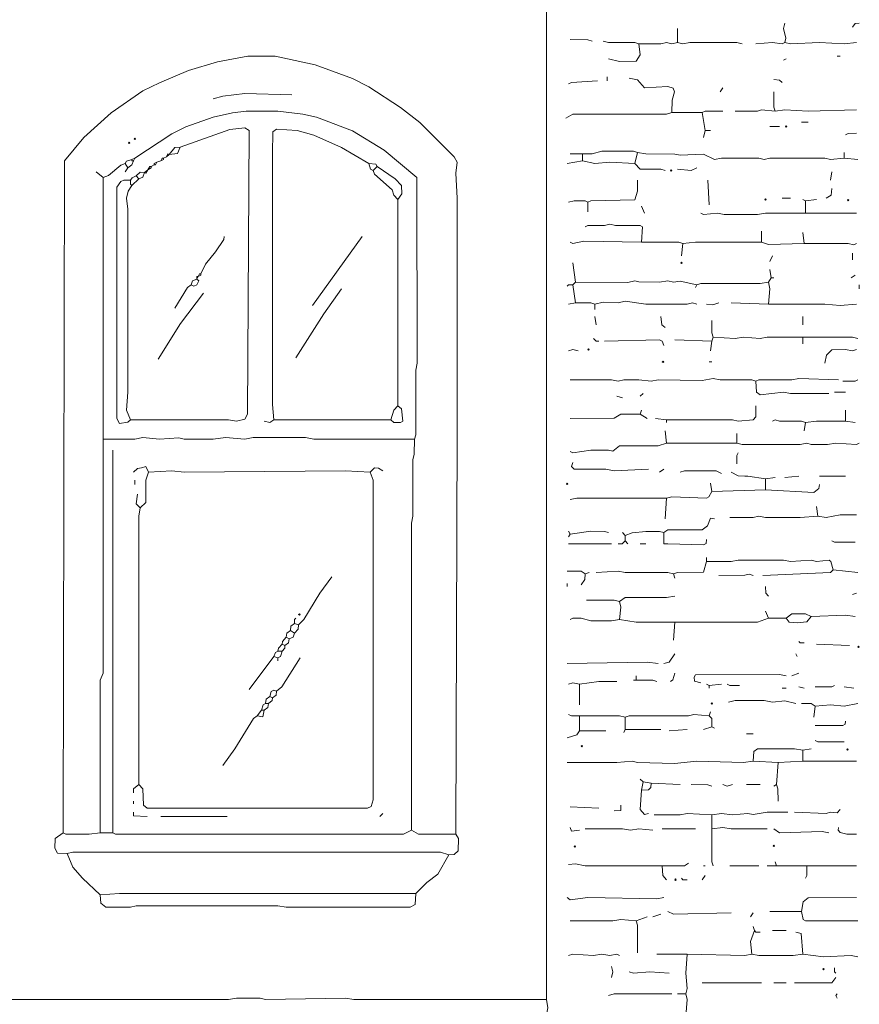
# Model space of a CAD drawing. Header units: millimetres. Extents: x 11 to 20000, y -4 to 8232.
# Tile 24 of 54: x 8098 to 10396, y 2807 to 5503. Entities that reach past the tile are written whole.
import ezdxf

# ---------------------------------------------------------------- set-up
doc = ezdxf.new("R2010")
doc.units = ezdxf.units.MM
doc.layers.add('ARCHITECTURE', color=7, linetype='Continuous', lineweight=13)
doc.layers.add('MASONRY_AND_ARCH', color=7, linetype='Continuous', lineweight=13)

msp = doc.modelspace()

# ---------------------------------------------------------------- linework, layer by layer
at = {"layer": 'ARCHITECTURE', "color": 7, "lineweight": 13}
for points in [[(9291.10011, 3273.00124), (9294.87183, 4377.82805), (9294.87183, 4400.45249), (9294.87183, 5000), (9294.87183, 5015.08337), (9291.10701, 5082.95667), (9294.72432, 5113.12217), (9287.1819, 5128.20554), (9193.06278, 5222.32534), (9140.27149, 5262.9017), (9053.54355, 5319.46278), (9008.29468, 5341.93982), (8906.48473, 5379.79502), (8797.13518, 5403.46244), (8721.71946, 5403.32081), (8638.76414, 5388.23812), (8559.57862, 5364.56425), (8480.3931, 5330.91686), (8435.14423, 5308.15057), (8348.41629, 5248.7207), (8273.14898, 5180.8474), (8220.2112, 5116.89333), (8216.44038, 3276.77251)], [(8627.45192, 5286.57658), (8653.84615, 5293.96957), (8714.17704, 5301.51086), (8842.38405, 5297.8888)], [(9177.97794, 4355.20362), (9181.74367, 4366.51584), (9181.75543, 4543.74016), (9185.51414, 4562.59468), (9184.3155, 5071.64446), (9095.02262, 5146.00215), (9008.29468, 5198.79921), (8910.25735, 5236.50679), (8872.54808, 5244.94977), (8804.67477, 5252.49152), (8717.94966, 5252.49152), (8680.24038, 5248.7207), (8627.45192, 5236.50679), (8552.0362, 5210.11176), (8514.32975, 5191.25792), (8412.5198, 5124.43439)], [(8401.20758, 4407.99355), (8668.92817, 4407.98733), (8691.5526, 4404.37149), (8714.02998, 4409.1983), (8721.57104, 4423.07692), (8725.49016, 5199.84253), (8714.17217, 5207.23609), (8672.70079, 5202.57014), (8536.95419, 5154.59989)], [(9053.54355, 5109.35102), (8978.13066, 5153.69186), (8902.71493, 5187.48111), (8857.46606, 5199.7009), (8800.90498, 5203.46527), (8790.79762, 5196.07195), (8789.59276, 5135.74661), (8789.59276, 4449.47251), (8793.36256, 4407.99355)], [(8506.78733, 5133.86165), (8521.86934, 5153.39604), (8536.95419, 5154.59989)], [(8506.78733, 5133.86165), (8529.26335, 5136.95079), (8536.95419, 5154.59989)], [(8404.97738, 5120.66324), (8412.5198, 5124.43439)], [(8408.74717, 5116.89333), (8412.5198, 5124.43439)], [(8491.70532, 5124.43439), (8487.93269, 5124.43439), (8484.1629, 5116.89333)], [(8491.70532, 5124.43439), (8491.70532, 5120.66324), (8484.1629, 5116.89333)], [(8491.70532, 5124.43439), (8499.24491, 5128.20554)], [(8506.78733, 5133.86165), (8503.01753, 5135.74661), (8499.24491, 5128.20554)], [(8506.78733, 5133.86165), (8499.24491, 5128.20554)], [(8325.79186, 5071.64446), (8340.87387, 5076.61256), (8374.81052, 5105.42613), (8386.12274, 5109.35102)], [(8404.97738, 5120.66324), (8390.04864, 5115.84287), (8386.12274, 5109.35102)], [(8386.12274, 5109.35102), (8393.66516, 5098.0388)], [(8386.12274, 5086.72658), (8393.66516, 5098.0388)], [(8408.74717, 5116.89333), (8404.82274, 5105.58733), (8393.66516, 5098.0388)], [(8408.74717, 5116.89333), (8404.97738, 5116.89333), (8404.97738, 5120.66324)], [(8448.33993, 5092.38269), (8453.99604, 5101.80995), (8457.76867, 5101.80995)], [(8448.33993, 5092.38269), (8457.76867, 5098.0388), (8457.76867, 5101.80995)], [(8465.30826, 5105.58111), (8457.76867, 5101.80995)], [(8472.85068, 5113.12217), (8469.08088, 5105.58111), (8465.30826, 5105.58111)], [(8472.85068, 5113.12217), (8465.30826, 5109.35102), (8465.30826, 5105.58111)], [(8484.1629, 5116.89333), (8472.85068, 5113.12217)], [(9053.54355, 5109.35102), (9072.24355, 5108.15373), (9076.16799, 5101.80995)], [(9053.54355, 5109.35102), (9058.36493, 5094.42285), (9064.85577, 5090.49774)], [(9064.85577, 5090.49774), (9076.16799, 5101.80995)], [(9076.16799, 5101.80995), (9125.18948, 5067.72523), (9142.8379, 5049.02002), (9143.88801, 5026.39559), (9132.72907, 5011.31222)], [(8325.79186, 5071.64446), (8306.93722, 5086.72658)], [(8325.79186, 4355.20362), (8325.79186, 4385.36912), (8325.79186, 4438.16029), (8325.79186, 4460.78473), (8325.79186, 4573.9069), (8325.79186, 4592.76018), (8325.79186, 4709.65351), (8325.79186, 4732.27794), (8325.79186, 5071.64446)], [(8401.20758, 5064.10215), (8405.13201, 5070.594), (8416.28959, 5075.41437)], [(8438.91403, 5084.84163), (8427.60181, 5085.51934), (8416.28959, 5075.41437)], [(8416.28959, 5075.41437), (8423.83201, 5067.8733)], [(8438.91403, 5084.84163), (8434.98891, 5071.80192), (8423.83201, 5067.8733)], [(8438.91403, 5084.84163), (8442.68382, 5082.95667), (8448.33993, 5092.38269)], [(8438.91403, 5084.84163), (8448.33993, 5092.38269)], [(9064.85577, 5090.49774), (9068.78167, 5080.23495), (9117.49242, 5037.70781), (9121.41776, 5022.62443), (9132.72907, 5011.31222)], [(8401.20758, 5064.10215), (8382.35294, 5063.94819), (8374.81052, 5060.17726), (8363.49921, 5045.24887), (8363.49921, 4996.22885), (8363.49921, 4509.80351), (8363.49921, 4490.95023), (8363.49921, 4411.76471), (8371.04072, 4398.0345), (8393.65826, 4401.65011), (8401.20758, 4407.99355)], [(8404.97738, 5049.02002), (8394.71459, 5033.93665), (8389.90023, 5015.08337), (8393.66516, 4984.91663), (8393.66516, 4498.49129), (8393.66516, 4483.40916), (8389.90023, 4434.38914), (8401.20758, 4407.99355)], [(8404.97738, 5049.02002), (8401.20758, 5052.78993), (8401.20758, 5064.10215)], [(8404.97738, 5049.02002), (8423.83201, 5067.8733)], [(9132.72907, 4445.70136), (9132.72907, 5011.31222)], [(8593.51527, 4807.69231), (8605.88314, 4834.0879), (8633.94276, 4868.02455), (8656.41256, 4901.9543), (8657.61595, 4909.50226)], [(9034.69174, 4909.50226), (8898.94514, 4720.96572)], [(8585.97285, 4800.15124), (8582.20305, 4800.15124), (8582.20305, 4792.60894)], [(8582.20305, 4792.60894), (8585.97285, 4800.15124)], [(8593.51527, 4807.69231), (8589.74265, 4807.69231), (8585.97285, 4800.15124)], [(8593.51527, 4807.69231), (8593.51527, 4803.92115), (8585.97285, 4800.15124)], [(8521.86934, 4713.42342), (8556.86312, 4769.83665), (8567.11821, 4777.52681)], [(8567.11821, 4777.52681), (8574.66753, 4774.05837), (8582.19548, 4777.68077), (8588.39084, 4788.68405), (8582.20305, 4792.60894)], [(8567.11821, 4777.52681), (8571.04412, 4788.68405), (8582.20305, 4792.60894)], [(8476.62048, 4573.9069), (8538.00294, 4671.9457), (8601.05486, 4754.90238)], [(8853.69627, 4577.67681), (8930.16629, 4698.34129), (8978.13066, 4766.21459)], [(9113.87726, 4407.99355), (9121.42443, 4400.60713), (9140.26459, 4400.60713), (9146.60147, 4404.3776), (9142.8379, 4438.15339), (9132.72907, 4445.70136)], [(9113.87726, 4407.99355), (9121.41776, 4434.38914), (9132.72907, 4445.70136)], [(8766.96833, 4404.22364), (8782.05034, 4400.60713), (8793.36256, 4407.99355)], [(9113.87726, 4407.99355), (8793.36256, 4407.99355)], [(8325.79186, 4355.20362), (8325.79186, 3947.9638), (8325.79186, 3929.11052), (8325.79186, 3714.17839), (8318.25633, 3695.32387), (8318.24943, 3276.77251)], [(8325.79186, 4355.20362), (8412.5198, 4355.20984), (8435.14423, 4358.97477), (8480.3931, 4355.20984), (8533.18156, 4358.67828), (8548.2664, 4355.20984), (8627.45192, 4355.20984), (8661.38857, 4358.97477), (8714.17704, 4355.20362), (8736.80147, 4358.96787), (8880.0905, 4358.97477), (8902.71493, 4355.20984), (9177.97794, 4355.20362)], [(9170.43835, 3284.31346), (9170.44321, 4125.18812), (9174.20192, 4144.04265), (9174.21437, 4298.64253), (9177.83088, 4313.7259), (9177.97794, 4355.20362)], [(8352.18699, 4325.03812), (8352.18699, 4309.95475), (8352.18699, 3996.98382), (8352.18699, 3974.35939), (8352.18699, 3450.22624), (8352.18699, 3431.37229), (8352.18699, 3420.06007), (8352.18699, 3367.27025), (8352.18699, 3348.41629), (8352.18699, 3276.77251)], [(8450.22624, 4264.70588), (8442.68473, 4279.7888), (8431.37161, 4276.0181), (8420.05939, 4274.81391), (8408.74717, 4264.70588)], [(9057.31618, 4264.70588), (9064.85667, 4242.08145), (9064.85667, 3401.2069), (9064.85667, 3386.12342), (9064.85667, 3367.27025), (9059.88801, 3348.57093), (9049.77376, 3344.65271), (8446.45645, 3344.80045), (8436.34762, 3352.19367), (8434.98891, 3397.43563), (8423.83201, 3408.74785)], [(8450.22624, 4264.70588), (8442.68473, 4242.08145), (8442.68473, 4215.68586), (8442.68473, 4181.74921), (8427.60181, 4166.66708)], [(8450.22624, 4264.70588), (8514.32975, 4268.47704), (8548.2664, 4264.7121), (8989.44287, 4268.47704), (9057.31618, 4264.70588)], [(9057.31618, 4264.70588), (9068.62839, 4275.86346), (9079.94061, 4274.96143), (9091.25283, 4268.47704)], [(8412.5198, 4230.76923), (8412.5198, 4242.08145)], [(8427.60181, 4166.66708), (8416.44423, 4177.9793), (8420.05939, 4204.37364)], [(8427.60181, 4166.66708), (8423.83688, 4144.04265), (8423.83201, 3408.74785)], [(8951.7336, 3978.1293), (8918.99559, 3932.88043), (8875.2698, 3861.23722), (8861.23586, 3846.15385)], [(8853.69627, 3865.00713), (8849.92364, 3861.23722), (8849.92364, 3849.925)], [(8827.29921, 3812.21719), (8828.50407, 3823.52319), (8838.61143, 3831.07048)], [(8838.61143, 3831.07048), (8839.81629, 3842.37647), (8849.92364, 3849.925)], [(8838.61143, 3831.07048), (8849.92364, 3823.52941)], [(8861.23586, 3846.15385), (8849.92364, 3849.925)], [(8861.23586, 3846.15385), (8860.03247, 3834.84163), (8849.92364, 3823.52941)], [(8827.29921, 3812.21719), (8817.19186, 3800.9112), (8815.98699, 3793.36391)], [(8823.52941, 3789.59276), (8833.63676, 3797.14072), (8834.84163, 3808.44604)], [(8827.29921, 3812.21719), (8834.84163, 3808.44604)], [(8834.84163, 3808.44604), (8845.99921, 3812.37183), (8849.92364, 3823.52941)], [(8804.67477, 3774.50939), (8805.87964, 3782.05792), (8815.98699, 3793.36391)], [(8823.52941, 3789.59276), (8815.98699, 3793.36391)], [(8815.98699, 3774.50939), (8823.52941, 3782.0517), (8823.52941, 3789.59276)], [(8793.36256, 3759.42726), (8725.48925, 3668.92952)], [(8793.36256, 3759.42726), (8798.18394, 3770.5845), (8804.67477, 3774.50939)], [(8793.36256, 3759.42726), (8804.67477, 3755.65611)], [(8800.90498, 3665.15837), (8814.93824, 3676.47059), (8865.00848, 3755.65611)], [(8815.98699, 3774.50939), (8804.67477, 3774.50939)], [(8815.98699, 3774.50939), (8811.16776, 3759.58122), (8804.67477, 3755.65611)], [(8804.67477, 3748.11505), (8804.67477, 3755.65611)], [(8800.90498, 3665.15837), (8793.35769, 3667.72477), (8785.97624, 3664.1017), (8782.05034, 3650.075)], [(8770.73812, 3631.22172), (8771.94299, 3642.52771), (8782.05034, 3650.075)], [(8789.59276, 3646.30509), (8788.3879, 3638.76278), (8778.28054, 3631.22172)], [(8782.05034, 3650.075), (8789.59276, 3646.30509)], [(8800.90498, 3665.15837), (8799.70011, 3653.85238), (8789.59276, 3646.30509)], [(8770.73812, 3631.22172), (8764.24729, 3627.29661), (8759.4259, 3612.36776)], [(8766.96833, 3612.36776), (8777.07568, 3619.91572), (8778.28054, 3631.22172)], [(8770.73812, 3631.22172), (8778.28054, 3631.22172)], [(8748.11369, 3597.28507), (8737.8586, 3589.7371), (8686.73337, 3506.78733), (8653.84615, 3461.53846)], [(8766.96833, 3612.36776), (8763.04321, 3594.86708), (8748.11369, 3597.28507)], [(8748.11369, 3597.28507), (8759.4259, 3612.36776)], [(8766.96833, 3612.36776), (8759.4259, 3612.36776)], [(8408.74808, 3386.12342), (8408.74808, 3397.43563), (8423.83201, 3408.74785)], [(8408.74808, 3355.95803), (8408.74808, 3363.49898)], [(8408.74808, 3333.3336), (8408.74808, 3323.22545), (8446.45645, 3322.02138)], [(8665.15837, 3322.02138), (8484.1629, 3322.02138)], [(9091.25283, 3329.56233), (9083.71041, 3322.02138)], [(8227.7517, 3220.21143), (8201.50588, 3221.4155), (8193.96346, 3235.29412), (8195.01991, 3261.68903), (8216.44038, 3276.77251)], [(8318.24943, 3276.77251), (8288.08541, 3273.00124), (8223.9888, 3273.14898), (8216.44038, 3276.77251)], [(8318.24943, 3276.77251), (8352.18699, 3276.77251)], [(9170.43835, 3284.31346), (9147.81391, 3273.00814), (8359.72851, 3273.00747), (8352.18699, 3276.77251)], [(9291.10011, 3273.00124), (9189.29016, 3273.14977), (9170.43835, 3284.31346)], [(9291.10011, 3273.00124), (9298.4879, 3261.68903), (9297.43767, 3227.75238), (9287.33032, 3217.64434), (9272.2483, 3216.44016)], [(9272.2483, 3216.44016), (9249.62387, 3223.9819), (9219.45701, 3223.9819), (8242.83654, 3223.97568), (8227.7517, 3220.21143)], [(8318.24943, 3107.08925), (8269.23699, 3152.33812), (8242.9836, 3182.50351), (8227.7517, 3220.21143)], [(9181.75057, 3110.85973), (9211.91459, 3140.87738), (9241.93303, 3163.65034), (9272.2483, 3216.44016)], [(9181.75057, 3110.85973), (9180.5457, 3080.70045), (9166.66572, 3073.1595), (8827.29921, 3073.15882), (8804.67477, 3076.92308), (8416.28959, 3076.91686), (8401.20758, 3073.30034), (8333.33428, 3073.30724), (8319.4543, 3084.46482), (8318.24943, 3107.08925)], [(9181.75057, 3110.85973), (9147.81391, 3110.85973), (8623.6793, 3110.85973), (8601.05486, 3110.85973), (8559.57862, 3110.85973), (8371.04072, 3110.85973), (8318.24943, 3107.08925)], [(7926.09355, 2820.51256), (8668.92817, 2820.51878), (8691.5526, 2824.28382), (8755.65611, 2824.13609), (8770.73812, 2820.51878), (8989.44287, 2824.28382), (9012.06731, 2820.51878), (9539.96889, 2820.51256)]]:
    msp.add_lwpolyline(points, dxfattribs=at)
for points in [[(8410.63348, 5177.22477), (8412.51889, 5179.11007), (8414.40419, 5177.22477), (8412.51889, 5175.33937)], [(8395.55057, 5165.91256), (8397.43586, 5167.79785), (8399.32127, 5165.91256), (8397.43586, 5164.02715)], [(8861.23676, 3874.43439), (8863.12217, 3876.3198), (8865.00758, 3874.43439), (8863.12217, 3872.54898)]]:
    msp.add_lwpolyline(points, close=True, dxfattribs=at)
at = {"layer": 'MASONRY_AND_ARCH', "color": 7, "lineweight": 13}
for points in [[(9539.96889, 5607.08857), (9539.96889, 2820.51256)], [(9898.19005, 5478.88428), (9898.19005, 5441.17647)], [(10192.30769, 5493.9664), (10188.55034, 5478.88428), (10194.88032, 5452.48869), (10192.30769, 5441.17647)], [(10377.07296, 5482.65419), (10384.76312, 5492.76256), (10395.9276, 5493.9664)], [(9604.0724, 5448.71753), (9653.09106, 5448.56968), (9664.40328, 5444.94762)], [(9694.57014, 5444.94762), (9709.65215, 5441.32455), (9781.29808, 5441.02839), (9792.61029, 5437.40532)], [(9792.61029, 5437.40532), (9796.08394, 5407.23982), (9785.06165, 5389.59038), (9739.819, 5388.53439), (9709.65215, 5395.9276)], [(9898.19005, 5441.17647), (9883.10803, 5437.70181), (9868.02319, 5441.16335), (9852.94118, 5437.55373), (9792.61029, 5437.40532)], [(10075.41572, 5437.40532), (10060.33088, 5441.17025), (9932.1267, 5441.17025), (9913.27206, 5437.56029), (9898.19005, 5441.17647)], [(10113.12217, 5437.40532), (10158.37104, 5440.87998), (10184.76041, 5437.55373), (10192.30769, 5441.17647)], [(10388.38518, 5441.17647), (10354.44853, 5437.40532), (10286.57523, 5441.17647), (10207.38971, 5437.41222), (10192.30769, 5441.17647)], [(10196.07749, 5395.9276), (10188.5379, 5392.15645)], [(10343.13631, 5403.46867), (10335.59672, 5403.46867)], [(9705.88235, 5346.90758), (9705.88235, 5335.59536)], [(9883.10803, 5248.86878), (9883.25509, 5282.80543), (9890.49434, 5305.42986), (9886.72319, 5315.68541), (9871.79581, 5320.50633), (9807.69853, 5316.89672), (9788.83281, 5338.30984), (9766.21324, 5343.13767)], [(10162.14084, 5339.36652), (10177.2181, 5338.16889), (10184.76527, 5331.82545)], [(9679.48812, 5335.59536), (9607.84977, 5331.67704), (9600.3026, 5328.0543)], [(10015.08201, 5305.42986), (10022.62443, 5316.74208)], [(10162.14084, 5305.42986), (10162.28925, 5263.95215), (10165.91346, 5252.63993)], [(9883.10803, 5248.86878), (9868.02319, 5245.10452), (9611.61482, 5244.94977), (9592.76018, 5233.78541)], [(9883.10803, 5248.86878), (9966.06335, 5248.86878)], [(10022.62443, 5252.63993), (9973.61063, 5252.49152), (9966.06335, 5248.86878)], [(9973.60577, 5199.84876), (9966.06335, 5248.86878)], [(10056.56109, 5252.63993), (10116.89197, 5252.78778), (10128.20419, 5256.11391), (10165.91346, 5252.63993)], [(10388.38518, 5256.40984), (10256.4112, 5252.64615), (10192.30769, 5256.40362), (10165.91346, 5252.63993)], [(10177.22568, 5211.16097), (10150.82862, 5211.16097)], [(10237.55656, 5222.47319), (10256.4112, 5222.47319)], [(9973.60577, 5199.84876), (9969.83314, 5180.99548)], [(9988.68778, 5199.84876), (9973.60577, 5199.84876)], [(10388.38518, 5192.30769), (10365.76833, 5192.15962), (10358.22115, 5188.53654)], [(9638.00905, 5135.74661), (9604.0724, 5135.74661)], [(9638.00905, 5135.74661), (9664.40328, 5135.89468), (9690.80034, 5143.28145), (9777.52545, 5143.13982), (9788.83767, 5139.51776)], [(9638.00905, 5135.74661), (9638.00905, 5116.89333)], [(9788.83767, 5139.51776), (9781.29808, 5109.35102)], [(9788.83767, 5139.51776), (9811.4621, 5135.89468), (9890.64762, 5135.59853), (9905.73247, 5131.98235), (9969.83314, 5135.59197), (10000, 5120.67636), (10018.85464, 5124.42817), (10120.66459, 5124.42817), (10135.74661, 5120.95973), (10150.82862, 5124.42817), (10301.66007, 5124.42817), (10316.74208, 5120.95973), (10354.44853, 5124.43439)], [(10354.44853, 5139.51776), (10354.44853, 5124.43439)], [(10392.15781, 5120.66324), (10354.44853, 5124.43439)], [(9596.52998, 5109.35102), (9638.00905, 5116.89333)], [(9781.29808, 5109.35102), (9713.42477, 5113.12217), (9671.9457, 5109.49943), (9638.00905, 5116.89333)], [(9864.25339, 5090.49774), (9852.94118, 5094.12048), (9796.38631, 5094.42285), (9781.29808, 5109.35102)], [(9950.98133, 5098.0388), (9935.89649, 5090.79423), (9898.19005, 5094.26889)], [(10316.74208, 5064.10215), (10320.51188, 5086.72658)], [(9653.09106, 5003.77115), (9660.64038, 5007.39321), (9781.59355, 5009.96652), (9788.69061, 5033.93665), (9788.83767, 5064.10215)], [(9981.14536, 5064.10215), (9984.91799, 4996.22885)], [(10207.38971, 5015.08337), (10184.76527, 5015.08337)], [(10320.51188, 5041.47771), (10319.30848, 5022.63066), (10305.42986, 5015.08337)], [(9600.3026, 5003.77115), (9615.38462, 5007.54106), (9645.54389, 5007.39321), (9653.09106, 5003.77115)], [(9653.09106, 4977.37557), (9653.09106, 5003.77115)], [(9807.69231, 4973.60441), (9800.14989, 4992.45894)], [(10241.32636, 5011.31222), (10248.86878, 5007.54106)], [(10279.03563, 5011.31222), (10248.86878, 5007.54106)], [(10248.86878, 4973.60441), (10248.86878, 5007.54106)], [(10248.86878, 4973.60441), (10139.5164, 4973.59819), (10116.89197, 4969.8345), (10026.39423, 4969.84072), (10007.54242, 4973.59819), (9969.84072, 4970.13043), (9962.29355, 4973.60441)], [(10248.86878, 4973.60441), (10388.38518, 4973.60441)], [(9800.14989, 4894.41889), (9802.56923, 4935.74287), (9796.37319, 4939.5138), (9728.50679, 4939.81618), (9713.42477, 4943.42579), (9698.33993, 4939.81618), (9653.09864, 4939.51991), (9645.55147, 4935.89785)], [(10128.20419, 4924.58563), (10128.20419, 4894.41889)], [(10241.32636, 4920.81448), (10245.09898, 4890.64898)], [(9800.14989, 4894.41889), (9641.77885, 4896.99242), (9611.61968, 4890.94491), (9604.0724, 4894.41889)], [(9800.14989, 4894.41889), (9901.95984, 4894.41267), (9913.27206, 4890.64898)], [(9909.50226, 4856.71233), (9913.27206, 4890.64898)], [(10128.20419, 4894.41889), (9947.20871, 4894.41267), (9913.27206, 4890.64898)], [(10245.09898, 4890.64898), (10147.05882, 4888.07545), (10128.20419, 4894.41889)], [(10245.09898, 4890.64898), (10365.76075, 4890.64208), (10380.83801, 4887.17432), (10388.38518, 4890.64898)], [(10150.82862, 4841.62896), (10158.37104, 4856.71233)], [(10377.07296, 4864.25339), (10377.07296, 4845.40011)], [(9619.15441, 4785.06787), (9611.61482, 4837.85781)], [(10154.60124, 4796.38009), (10150.82862, 4819.00452)], [(10384.61538, 4803.92115), (10373.30317, 4796.38009)], [(9611.61482, 4777.52681), (9600.3026, 4777.52681), (9596.52998, 4773.75566)], [(9619.15441, 4785.06787), (9611.61482, 4777.52681)], [(9611.61482, 4777.52681), (9619.15441, 4728.50679)], [(9619.15441, 4785.06787), (9762.44344, 4783.39627), (9781.29808, 4788.54253), (9792.61029, 4785.21595), (9849.17138, 4785.06787), (9871.79581, 4788.68405), (9886.87783, 4785.0741), (9905.73247, 4787.64118), (9950.98133, 4777.52681)], [(9950.98133, 4777.52681), (9947.20871, 4769.9845)], [(9950.98133, 4777.52681), (9962.29355, 4781.14887), (10124.43439, 4781.30362), (10147.05882, 4785.06787)], [(10154.60124, 4796.38009), (10147.05882, 4785.06787)], [(10147.05882, 4724.73563), (10150.81618, 4766.21459), (10147.05882, 4785.06787)], [(10154.60124, 4796.38009), (10162.14084, 4796.38009)], [(10395.9276, 4766.21459), (10395.9276, 4777.52681)], [(9619.15441, 4728.50679), (9600.3026, 4724.73563)], [(9619.15441, 4728.50679), (9660.63348, 4728.35871), (9671.9457, 4724.73563)], [(9671.9457, 4724.73563), (9694.57014, 4730.17839), (9736.04921, 4728.51301), (9754.90102, 4732.26482), (9811.4621, 4724.88405), (9924.58428, 4724.74253), (9939.66912, 4728.21029), (9950.98133, 4724.73563)], [(9671.9457, 4709.65351), (9671.9457, 4724.73563)], [(9977.37557, 4724.73563), (9995.39333, 4722.22896), (10011.31222, 4728.50679)], [(10147.05882, 4724.73563), (10045.24887, 4728.50679)], [(10388.38518, 4724.73563), (10343.13631, 4720.96572), (10301.66007, 4724.72941), (10147.05882, 4724.73563)], [(9671.9457, 4690.79898), (9675.7155, 4668.17455)], [(9864.25339, 4660.63348), (9855.1948, 4668.18145), (9852.94118, 4690.79898)], [(9996.2302, 4634.2379), (9992.606, 4645.55079), (9992.45758, 4679.48676)], [(10241.32636, 4690.79898), (10241.32636, 4668.17455)], [(9668.1759, 4630.46799), (9675.7155, 4622.92568), (9683.25792, 4622.92568)], [(9860.4836, 4611.61346), (9856.55769, 4622.77172), (9849.17138, 4626.54219), (9698.33993, 4622.92568)], [(9890.64762, 4626.69683), (9992.45758, 4622.92568)], [(9988.68778, 4596.53133), (9992.45758, 4622.92568)], [(9996.2302, 4634.2379), (9992.45758, 4622.92568)], [(10241.32636, 4634.2379), (10143.28903, 4634.23167), (10124.43439, 4630.47421), (10079.18552, 4634.23167), (10056.56109, 4630.46799), (9996.2302, 4634.2379)], [(10392.15781, 4630.46799), (10377.07296, 4634.23167), (10241.32636, 4634.2379)], [(10241.32636, 4634.2379), (10241.32636, 4615.38462)], [(9626.69683, 4596.53133), (9611.61482, 4600.28812), (9600.3026, 4596.53133)], [(10388.38518, 4600.30124), (10377.07296, 4596.53756), (10358.22115, 4600.15339), (10320.51188, 4599.24514), (10306.33778, 4585.21844), (10301.66007, 4562.59468)], [(9992.45758, 4566.36459), (9984.91799, 4566.36459)], [(10113.12217, 4513.57466), (10101.80995, 4517.1974), (10015.08201, 4517.35204), (9996.2302, 4521.1095), (9966.06335, 4515.68054), (9845.39876, 4517.33891), (9826.54695, 4513.58088), (9792.61029, 4517.33891), (9751.13122, 4517.1974), (9736.04921, 4513.58778), (9717.19457, 4517.33891), (9604.0724, 4517.34581)], [(10113.12217, 4513.57466), (10120.66946, 4517.1974), (10211.16233, 4517.35204), (10230.01414, 4521.1095), (10339.36652, 4517.34581)], [(10113.12217, 4513.57466), (10114.32704, 4483.41538), (10124.43439, 4476.02183), (10188.5379, 4483.39604), (10207.38971, 4479.64423), (10312.97229, 4479.63801)], [(10392.15781, 4517.34581), (10384.60848, 4513.72274), (10350.67873, 4513.57466)], [(9803.92251, 4479.63801), (9796.38009, 4472.09695)], [(10358.22115, 4483.40916), (10328.0543, 4483.40916)], [(9732.27658, 4472.09695), (9747.36143, 4468.32579)], [(9796.38009, 4423.07692), (9743.5888, 4422.92229), (9724.73699, 4411.91934), (9604.0724, 4411.76471)], [(9796.38009, 4423.07692), (9800.14989, 4434.38914)], [(9796.38009, 4423.07692), (9815.23473, 4411.76471)], [(9868.02319, 4407.99355), (10049.01867, 4407.98733), (10064.10351, 4404.51957), (10105.57489, 4408.14853), (10112.96753, 4415.54208), (10113.12217, 4445.70136)], [(10358.22115, 4404.22364), (10358.22115, 4434.38914)], [(9837.85916, 4411.76471), (9868.02319, 4407.99355)], [(9868.02319, 4400.45249), (9868.02319, 4407.99355)], [(10158.37104, 4404.22364), (10165.91833, 4407.69762), (10177.22568, 4404.37149), (10237.55656, 4404.07523), (10248.86878, 4400.45249)], [(10245.09898, 4377.82805), (10248.86878, 4400.45249)], [(10358.22115, 4404.22364), (10279.03563, 4404.21674), (10248.86878, 4400.45249)], [(10358.22115, 4404.22364), (10384.61538, 4400.45249)], [(9868.02319, 4343.8914), (9864.25339, 4377.82805)], [(10060.33088, 4370.28699), (10060.33088, 4343.8914)], [(9604.0724, 4321.26697), (9611.61968, 4317.79231), (9660.63348, 4325.03122), (9709.65215, 4324.88971), (9720.9595, 4321.56968), (9739.819, 4336.19536), (9845.39876, 4336.49819), (9868.02319, 4343.8914)], [(9868.02319, 4343.8914), (10060.33088, 4343.8914)], [(10395.9276, 4343.8914), (10388.38032, 4340.27523), (10331.8241, 4343.88518), (10309.19966, 4340.12025), (10263.95079, 4340.26867), (10252.63857, 4343.73676), (10233.78676, 4340.12715), (10075.41572, 4340.12715), (10060.33088, 4343.8914)], [(10064.10351, 4317.49581), (10060.4793, 4309.94853), (10060.33088, 4287.33032)], [(9611.61482, 4291.10147), (9608.00452, 4279.79548), (9615.39152, 4272.40192), (9702.11256, 4272.24072), (9724.73699, 4268.47704), (9819.00452, 4272.24695)], [(9860.4836, 4272.24695), (9849.17138, 4264.70588)], [(9905.73247, 4264.70588), (9917.04468, 4268.47014), (10003.7698, 4268.32206), (10018.85464, 4260.93473)], [(10045.24887, 4264.70588), (10064.10351, 4254.59785), (10082.95532, 4253.39367), (10090.49774, 4253.39367), (10139.5164, 4245.8526)], [(9988.68778, 4234.54038), (9992.45758, 4211.91595)], [(10165.91346, 4249.62251), (10139.5164, 4245.8526)], [(10139.5164, 4215.68586), (10139.5164, 4245.8526)], [(10192.30769, 4249.62251), (10230.01414, 4253.39367)], [(10286.57523, 4253.39367), (10358.22115, 4253.39367)], [(9868.02319, 4193.06143), (9883.10803, 4196.83258), (9977.36934, 4193.2164), (9983.86086, 4196.98722), (9992.45758, 4211.91595)], [(10139.5164, 4215.68586), (9992.45758, 4211.91595)], [(10139.5164, 4215.68586), (10271.49321, 4208.29943), (10285.37183, 4219.45701), (10286.57523, 4230.76923)], [(9868.02319, 4193.06143), (9622.92704, 4193.0552), (9604.0724, 4189.29152)], [(9868.02319, 4193.06143), (9864.25339, 4136.50034)], [(10279.03563, 4170.43699), (10282.80543, 4144.04265)], [(9860.4836, 4098.79378), (9871.79581, 4106.1802), (9966.06335, 4106.48948), (9979.94197, 4117.64706), (9988.83552, 4138.91957), (10000, 4136.50034)], [(10041.47907, 4140.27149), (10105.57975, 4140.41957), (10120.66459, 4144.02952), (10139.5164, 4140.27771), (10226.24434, 4140.27149), (10233.78676, 4140.27149), (10282.80543, 4144.04265)], [(10282.80543, 4144.04265), (10305.42986, 4140.28462), (10343.13631, 4147.66471), (10388.38518, 4147.81256)], [(9600.3026, 4102.56369), (9604.0724, 4095.02262)], [(9709.65215, 4098.79378), (9698.33993, 4102.41584), (9660.63348, 4102.55747), (9604.0724, 4095.02262)], [(9754.90102, 4091.25147), (9747.36143, 4098.79378)], [(9754.90102, 4091.25147), (9773.75566, 4098.64536), (9811.4621, 4102.41584), (9849.17138, 4102.41584), (9860.4836, 4098.79378)], [(9860.4836, 4098.79378), (9860.85158, 4068.62749), (9871.79163, 4068.62749), (9969.83314, 4065.01109), (9977.07319, 4068.78201), (9977.37557, 4079.93925)], [(9600.3026, 4087.48156), (9604.0724, 4095.02262)], [(9736.04921, 4068.62749), (9747.21301, 4068.62749), (9754.90102, 4076.16934)], [(9754.90102, 4091.25147), (9754.90102, 4076.16934)], [(9754.90102, 4076.16934), (9762.44344, 4068.62749)], [(10384.61538, 4072.39819), (10328.0612, 4072.54627), (10320.51188, 4076.16934)], [(9600.3026, 4068.62749), (9607.84977, 4068.62749), (9622.92704, 4068.62749), (9717.19457, 4068.62749)], [(9796.38009, 4068.62749), (9811.4621, 4068.62749)], [(9977.37557, 4019.60826), (9969.61357, 3990.64627), (9898.19005, 3989.29367), (9886.87783, 3985.67161)], [(9977.37557, 4019.60826), (9977.37557, 4030.92048)], [(9977.37557, 4019.60826), (10045.24887, 4019.75611), (10064.10351, 4023.37817), (10188.5379, 4023.37195), (10207.38971, 4019.61448), (10263.95079, 4023.37195), (10279.03563, 4019.90419), (10313.27398, 4023.67466), (10318.08778, 4019.90419), (10324.2845, 3996.98382)], [(9645.55147, 3985.67161), (9634.23925, 3993.05803), (9596.52998, 3993.21267)], [(9675.7155, 3989.44152), (9736.04921, 3993.20645), (9754.90102, 3989.44842), (9871.79581, 3989.29367), (9886.87783, 3985.67161)], [(10131.97681, 3981.90045), (10316.73518, 3989.59649), (10324.2845, 3996.98382)], [(10324.2845, 3996.98382), (10392.15781, 3989.44152)], [(9645.55147, 3985.67161), (9644.49434, 3970.58824), (9634.23925, 3955.50486)], [(9645.55147, 3985.67161), (9656.86369, 3989.44152)], [(9890.64762, 3974.35939), (9886.87783, 3985.67161)], [(10011.31222, 3981.90045), (10082.95532, 3982.04853), (10094.26753, 3985.37511), (10105.57975, 3981.90045)], [(9596.52998, 3951.73495), (9596.52998, 3959.27602)], [(10147.05882, 3925.33937), (10139.67172, 3932.88733), (10139.5164, 3951.73495)], [(9739.819, 3910.256), (9724.73699, 3913.87907), (9649.32127, 3914.02715)], [(9890.64762, 3925.33937), (9868.02319, 3921.57511), (9754.90102, 3921.41425), (9739.819, 3910.256)], [(9739.819, 3861.23722), (9743.58258, 3895.17387), (9739.819, 3910.256)], [(10377.07296, 3929.11052), (10388.38518, 3932.88043)], [(10147.05882, 3865.00713), (10139.5164, 3883.86165)], [(9739.819, 3861.23722), (9717.19457, 3857.46606), (9660.63348, 3857.61414), (9634.23925, 3865.0009), (9611.61968, 3864.85928), (9604.0724, 3861.23722)], [(9890.64762, 3853.69536), (9841.62896, 3853.69536), (9785.06787, 3853.69536), (9739.819, 3861.23722)], [(10147.05882, 3865.00713), (10116.89197, 3853.69536), (10071.6431, 3853.69536), (10045.24887, 3853.69536), (10026.39423, 3853.69536), (9981.14536, 3853.69536), (9958.52093, 3853.69536), (9943.43891, 3853.69536), (9890.64762, 3853.69536)], [(10147.05882, 3865.00713), (10196.07749, 3865.00713)], [(10196.07749, 3865.00713), (10211.16233, 3876.16538), (10248.86878, 3876.17149), (10263.95079, 3868.77828)], [(10196.07749, 3865.00713), (10203.62681, 3853.69536), (10226.24434, 3852.02398), (10252.63857, 3854.89966), (10263.95079, 3868.77828)], [(10384.61538, 3868.77828), (10358.22115, 3872.54943), (10263.95079, 3868.77828)], [(9890.64762, 3853.69536), (9886.87783, 3804.67613)], [(10230.01414, 3800.90498), (10233.78676, 3797.13382), (10245.09898, 3797.13382)], [(10369.53337, 3789.59276), (10279.03563, 3793.36391)], [(9860.4836, 3740.57274), (9875.55871, 3744.49853), (9890.64762, 3766.96833)], [(10226.24434, 3759.42726), (10222.47455, 3766.96833)], [(9845.39876, 3740.57274), (9815.23473, 3744.34389), (9596.52998, 3740.57274)], [(9777.52545, 3695.32387), (9785.06787, 3695.32387)], [(9785.06787, 3695.32387), (9785.06787, 3706.63609)], [(9841.62896, 3691.55396), (9830.31674, 3695.17602), (9785.06787, 3695.32387)], [(9890.64762, 3714.17839), (9885.67986, 3695.47885), (9879.33541, 3691.55396)], [(10196.07749, 3706.63609), (10177.22568, 3710.40102), (9947.36403, 3709.20271), (9943.59355, 3702.85928), (9944.64378, 3691.70792), (9962.29355, 3687.78281)], [(10230.01414, 3714.17839), (10211.16233, 3706.63609)], [(9600.3026, 3684.01165), (9611.61482, 3687.76968), (9630.46663, 3684.01165)], [(9732.27658, 3691.55396), (9683.25792, 3691.40554), (9630.46663, 3684.01165)], [(9630.46663, 3684.01165), (9630.46663, 3627.45057)], [(9977.37557, 3684.01165), (9984.91799, 3680.24174)], [(10018.85464, 3684.01165), (9984.91799, 3680.24174)], [(9984.91799, 3672.69943), (9984.91799, 3680.24174)], [(10067.8733, 3680.24174), (10041.48394, 3680.38959), (10033.93665, 3684.01165)], [(10196.07749, 3672.69943), (10184.76527, 3672.69943)], [(10245.09898, 3672.69943), (10230.01414, 3676.47059)], [(10328.0543, 3680.24174), (10320.50701, 3676.61867), (10275.26301, 3676.47059)], [(10354.44853, 3676.47059), (10380.84559, 3672.69943)], [(10222.47455, 3631.22172), (10192.30769, 3638.60882), (10158.37104, 3634.99287), (10135.74661, 3638.75656), (10056.56109, 3638.75656), (10037.70645, 3634.99287)], [(10237.55656, 3631.22172), (10263.95079, 3631.06708), (10275.26301, 3623.68066)], [(10275.26301, 3623.68066), (10271.49321, 3593.51459)], [(10392.15781, 3631.22172), (10354.44853, 3623.82851), (10316.74208, 3627.44434), (10275.26301, 3623.68066)], [(9630.46663, 3597.28507), (9607.84977, 3597.43281), (9600.3026, 3601.05554)], [(9630.46663, 3597.28507), (9739.819, 3597.27885), (9754.90102, 3593.51459)], [(9630.46663, 3597.28507), (9630.46663, 3555.80667)], [(9984.91799, 3597.28507), (9943.43891, 3600.75939), (9928.3569, 3597.29129), (9766.21324, 3597.13733), (9754.90102, 3593.51459)], [(9754.90102, 3559.57794), (9754.90102, 3593.51459)], [(9984.91799, 3597.28507), (9988.68778, 3608.59729)], [(9984.91799, 3597.28507), (9992.3043, 3589.7371), (9992.45758, 3567.11889)], [(9754.90102, 3559.57794), (9751.13122, 3552.0362)], [(9754.90102, 3559.57794), (9852.94118, 3559.57794)], [(9924.58428, 3559.57794), (9875.56561, 3555.80667)], [(9969.83314, 3559.57794), (9992.45758, 3567.11889)], [(9992.45758, 3567.11889), (10000, 3563.34842)], [(10275.26301, 3570.89016), (10350.67183, 3571.0448), (10357.01629, 3574.80837), (10358.22115, 3582.20238)], [(9630.46663, 3555.80667), (9622.77862, 3545.5509), (9596.52998, 3536.95351)], [(9702.11256, 3555.80667), (9660.63348, 3555.80667), (9653.09106, 3555.80667), (9630.46663, 3555.80667)], [(10086.72794, 3548.26572), (10105.57975, 3548.26572)], [(10241.32636, 3503.01686), (10218.70192, 3506.78111), (10116.89197, 3506.63269), (10106.78462, 3499.23937), (10105.57975, 3472.85068)], [(10263.95079, 3506.78733), (10241.32636, 3503.01686)], [(10275.26301, 3529.41176), (10282.81233, 3525.78903), (10354.44853, 3525.64129)], [(10241.32636, 3503.01686), (10241.32636, 3472.85068)], [(9596.52998, 3469.0802), (9732.27658, 3469.08643), (9773.75566, 3472.84446), (9788.83767, 3469.22794), (9889.8129, 3466.57319), (9950.98133, 3472.84446), (10079.18552, 3469.0802), (10105.57975, 3472.85068)], [(10173.45305, 3469.0802), (10105.57975, 3472.85068)], [(10173.45305, 3469.0802), (10169.68326, 3408.74785)], [(10173.45305, 3469.0802), (10241.32636, 3472.85068)], [(10388.38518, 3472.85068), (10241.32636, 3472.85068)], [(9796.38009, 3423.83133), (9803.92251, 3416.28959)], [(9800.14989, 3393.66516), (9803.92251, 3416.28959)], [(9800.14989, 3393.66516), (9818.99762, 3394.86934), (9825.34208, 3401.21312), (9826.54695, 3412.51912)], [(9803.92251, 3416.28959), (9826.54695, 3412.51912)], [(9826.54695, 3412.51912), (9905.73247, 3408.74785)], [(9935.89649, 3408.74785), (9981.14536, 3408.60011), (9992.45758, 3404.97738)], [(10022.62443, 3408.74785), (10033.93665, 3404.98428), (10049.01867, 3408.74785)], [(10086.72794, 3408.74785), (10124.43439, 3408.74785)], [(10162.14084, 3404.97738), (10169.68326, 3408.74785)], [(10173.45305, 3363.49898), (10173.306, 3397.43563), (10169.68326, 3408.74785)], [(9800.14989, 3393.66516), (9796.39253, 3340.87455), (9807.69231, 3327.00294), (9819.00452, 3329.56233)], [(9604.0724, 3348.41629), (9683.25792, 3344.64581)], [(9743.5888, 3352.18676), (9743.22081, 3338.30826), (9724.73699, 3337.10407)], [(9834.08654, 3325.79186), (9905.73247, 3325.93959), (9924.58428, 3329.56233), (9992.45758, 3325.79186)], [(10199.85011, 3333.3336), (10143.28903, 3333.18586), (10105.57975, 3326.98982), (10090.49774, 3329.54921), (10049.01867, 3325.79808), (10018.85464, 3329.55611), (9992.45758, 3325.79186)], [(9992.45758, 3288.08473), (9992.45758, 3325.79186)], [(10218.70192, 3333.3336), (10305.42986, 3329.71007), (10316.74208, 3333.18586), (10335.58914, 3331.81663), (10343.13631, 3340.87455)], [(9604.0724, 3291.8552), (9607.99751, 3281.75407), (9630.46663, 3284.31346)], [(9992.45758, 3288.08473), (10022.62443, 3291.8483), (10045.24887, 3288.09095), (10143.28903, 3288.08473)], [(10339.36652, 3291.8552), (10337.84966, 3284.31346), (10343.15011, 3277.97658), (10361.99095, 3273.14898), (10388.38518, 3273.00124)], [(9645.55147, 3288.08473), (9747.36143, 3288.07851), (9769.98586, 3284.31346), (9792.61029, 3288.07161), (9830.31674, 3284.31346)], [(9947.20871, 3288.08473), (9856.71097, 3288.08473)], [(9992.45758, 3288.08473), (9992.46448, 3197.58699), (9996.2302, 3186.27455)], [(10162.14084, 3288.08473), (10177.22568, 3276.92715), (10294.11765, 3280.54299), (10312.97229, 3276.77251)], [(9600.3026, 3190.04525), (9619.15441, 3191.71686), (9645.55147, 3186.27455), (9702.11256, 3186.27455), (9736.04921, 3186.27455), (9830.31674, 3186.27455), (9856.71097, 3186.27455)], [(9856.71097, 3186.27455), (9917.04468, 3186.27455), (9928.3569, 3193.81572)], [(9868.02319, 3148.56686), (9857.91584, 3159.87907), (9856.71097, 3186.27455)], [(9969.83405, 3186.27455), (9971.71946, 3186.27455), (9973.60486, 3186.27455)], [(10120.66459, 3186.27455), (10109.35238, 3186.27455), (10041.47907, 3186.27455)], [(10169.68326, 3186.27455), (10143.28903, 3186.27455)], [(10169.68326, 3186.27455), (10165.91346, 3197.58699)], [(10169.68326, 3186.27455), (10245.0914, 3186.27455), (10252.63857, 3186.27455)], [(10248.86878, 3152.33812), (10252.49152, 3159.88597), (10252.63857, 3186.27455)], [(10388.38518, 3186.27455), (10267.72342, 3186.27455), (10252.63857, 3186.27455)], [(9973.60577, 3159.87907), (9966.06335, 3148.56686)], [(9924.58428, 3148.56686), (9913.27206, 3148.56686), (9909.50226, 3152.33812)], [(9596.52998, 3099.54751), (9604.0793, 3093.20995), (9653.09106, 3099.54129), (9841.62896, 3095.77704), (9860.4836, 3099.54751)], [(10237.55656, 3061.84038), (10242.525, 3088.22907), (10256.4112, 3098.49118), (10388.38518, 3099.54751)], [(9815.23473, 3046.7569), (9785.06787, 3035.44468)], [(9830.31674, 3046.7569), (9852.94118, 3054.29864)], [(9871.79581, 3061.84038), (9886.87783, 3054.30554), (10045.24887, 3058.06912)], [(10098.04016, 3046.7569), (10105.57975, 3058.06912)], [(10237.55656, 3061.84038), (10150.82862, 3061.84038)], [(10237.55656, 3061.84038), (10242.53122, 3039.37059), (10248.87568, 3035.59932), (10392.15781, 3035.44468)], [(9604.0724, 3035.44468), (9720.96437, 3035.4509), (9743.5888, 3039.21595), (9785.06787, 3035.44468)], [(9788.83767, 2948.71821), (9788.69061, 3024.13247), (9785.06787, 3035.44468)], [(10109.35238, 3009.04977), (10105.57975, 3020.36199)], [(10109.35238, 3009.04977), (10098.1879, 2978.8836), (10101.80995, 2944.94695)], [(10109.35238, 3009.04977), (10113.12217, 3005.2793), (10124.43439, 3005.2793)], [(10158.37104, 3009.04977), (10196.07749, 3009.04977)], [(10222.47455, 3005.2793), (10236.3517, 3001.35339), (10241.32636, 2944.94695)], [(9739.819, 2941.17647), (9732.27172, 2944.79231), (9713.42477, 2941.18959), (9690.80034, 2944.94695), (9668.1759, 2941.33111), (9611.61482, 2944.79921), (9600.3026, 2941.17647)], [(9841.62896, 2944.94695), (9924.58428, 2944.94695)], [(9920.81448, 2835.59604), (9924.57941, 2850.67873), (9921.11063, 2892.15713), (9924.58428, 2944.94695)], [(10101.80995, 2944.94695), (10082.95532, 2941.17647), (9924.58428, 2944.94695)], [(10101.80995, 2944.94695), (10120.66459, 2941.17647), (10214.93213, 2941.18269), (10241.32636, 2944.94695)], [(10392.15781, 2937.406), (10373.30317, 2941.17647), (10297.88744, 2937.55441), (10241.32636, 2944.94695)], [(9717.19457, 2911.01029), (9720.95814, 2895.9276), (9717.19457, 2880.84491)], [(9766.21324, 2895.9276), (9777.52545, 2892.16335), (9822.77432, 2895.9276), (9875.56561, 2892.15713)], [(10328.0543, 2907.23982), (10328.0543, 2895.9276), (10331.8241, 2892.15713)], [(9966.06335, 2865.76165), (9977.37557, 2865.76165), (10045.24887, 2865.76165), (10064.10351, 2865.76165), (10128.20419, 2865.76165)], [(10196.07749, 2865.76165), (10188.53032, 2865.76165), (10162.14084, 2865.76165)], [(10218.70192, 2865.76165), (10290.34785, 2865.76165), (10320.50701, 2865.76165), (10331.8241, 2880.84491)], [(9883.10803, 2835.59604), (9724.73699, 2835.58982), (9709.65215, 2831.82477)], [(9920.81448, 2835.59604), (9898.19005, 2835.59604)], [(9920.81448, 2835.59604), (9924.58428, 2820.51256), (9920.81448, 2775.26369)], [(10335.59672, 2835.59604), (10331.8241, 2831.82477), (10335.59672, 2824.28382)], [(9539.96889, 2820.51256), (9543.74152, 2797.88812), (9540.11731, 2779.03495), (9539.96889, 2707.39038)]]:
    msp.add_lwpolyline(points, dxfattribs=at)
for points in [[(10194.1931, 5211.16143), (10196.07839, 5213.04672), (10197.9638, 5211.16143), (10196.07839, 5209.27602)], [(9879.33631, 5090.49774), (9881.22172, 5092.38314), (9883.10713, 5090.49774), (9881.22172, 5088.61233)], [(10137.63201, 5011.31222), (10139.51731, 5013.19762), (10141.40271, 5011.31222), (10139.51731, 5009.42681)], [(10363.87636, 5009.42681), (10365.76165, 5011.31222), (10367.64706, 5009.42681), (10365.76165, 5007.54152)], [(9907.61686, 4837.85826), (9909.50226, 4839.74355), (9911.38767, 4837.85826), (9909.50226, 4835.97285)], [(9653.09197, 4600.3017), (9654.97738, 4602.18699), (9656.86278, 4600.3017), (9654.97738, 4598.41629)], [(9856.71188, 4566.36505), (9858.59729, 4568.25034), (9860.48269, 4566.36505), (9858.59729, 4564.47964)], [(9594.64559, 4232.65464), (9596.53088, 4234.53993), (9598.41629, 4232.65464), (9596.53088, 4230.76923)], [(10392.1569, 3785.82206), (10394.04219, 3787.70735), (10395.9276, 3785.82206), (10394.04219, 3783.93665)], [(9990.57319, 3631.22172), (9992.45848, 3633.10713), (9994.34389, 3631.22172), (9992.45848, 3629.33631)], [(9634.23835, 3514.32885), (9636.12364, 3516.21414), (9638.00905, 3514.32885), (9636.12364, 3512.44344)], [(10361.99095, 3504.90192), (10363.87636, 3506.78733), (10365.76165, 3504.90192), (10363.87636, 3503.01663)], [(9615.38462, 3239.06482), (9617.27002, 3240.95023), (9619.15532, 3239.06482), (9617.27002, 3237.17952)], [(10160.25645, 3240.95023), (10162.14174, 3242.83563), (10164.02715, 3240.95023), (10162.14174, 3239.06482)], [(9890.64853, 3148.56708), (9892.53394, 3150.45249), (9894.41934, 3148.56708), (9892.53394, 3146.68179)], [(10296.00305, 2903.46912), (10297.88835, 2905.35441), (10299.77376, 2903.46912), (10297.88835, 2901.58371)]]:
    msp.add_lwpolyline(points, close=True, dxfattribs=at)

doc.saveas('drawing.dxf')
